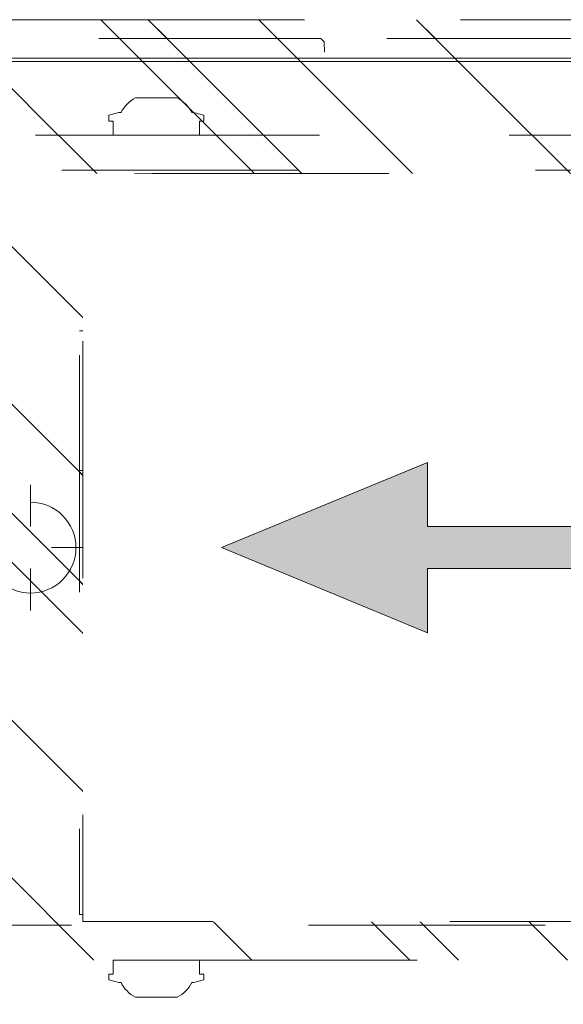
# Model space of a CAD drawing. Header units: inches. Extents: x -434 to -285, y -58 to 33.
# Tile 91 of 103: x -308.73 to -305.67, y 22.11 to 27.66. Entities that reach past the tile are written whole.
import ezdxf

# ---------------------------------------------------------------- set-up
doc = ezdxf.new("R2010")
doc.units = ezdxf.units.IN
doc.header["$LTSCALE"] = 32
doc.header["$MEASUREMENT"] = 0
doc.header["$PDMODE"] = 1
doc.header["$PDSIZE"] = -2
doc.linetypes.add('Dash Style-1', pattern=[0.083328, 0.041656, -0.041672])
for name, color, linetype, lineweight in [('Black', 7, 'Continuous', 18), ('DashLine', 7, 'Dash Style-1', 13), ('DashLineFill', 7, 'Dash Style-1', 13), ('Drawing', 7, 'Continuous', 18), ('Leg_Locator', 7, 'Continuous', 13), ('Metal-Black', 7, 'Continuous', 18), ('Metal-DeskStructure', 7, 'Continuous', 13), ('None', 7, 'Continuous', 18), ('Plastic-BracketCover', 7, 'Continuous', 13), ('SolidLine', 7, 'Continuous', 15)]:
    doc.layers.add(name, color=color, linetype=linetype, lineweight=lineweight)
doc.layers.add('Metal-Leg', color=7, linetype='Continuous', lineweight=18, true_color=0x4c4c4c)
pattern_1 = [(45, (0, 0), (-1.613, 1.9357), []), (45, (-1.0608, 1.0608), (-0.472346, 0.41676), [])]

# ---------------------------------------------------------------- blocks, each defined once
blk = doc.blocks.new('1BRPFX-Ped_Plate (2D)')
at = {"layer": 'DashLineFill', "linetype": 'Continuous', "lineweight": 13}
h = blk.add_hatch(dxfattribs=at)
h.set_pattern_fill('Steel', color=253, style=0, pattern_type=2)
h.set_pattern_definition(pattern_1)
edge = h.paths.add_edge_path()
edge.add_arc((-4.1457, 1.7047), 0.126, 90, 180, ccw=False)
edge.add_line((-4.1457, 1.8307), (4.1457, 1.8307))
edge.add_arc((4.1457, 1.7047), 0.126, 0, 90, ccw=False)
edge.add_line((4.2717, 1.7047), (4.2717, -1.7047))
edge.add_arc((4.1457, -1.7047), 0.126, 270, 360, ccw=False)
edge.add_line((4.1457, -1.8307), (-4.1457, -1.8307))
edge.add_arc((-4.1457, -1.7047), 0.126, 180, 270, ccw=False)
edge.add_line((-4.2717, -1.7047), (-4.2717, 1.7047))
at = {"layer": 'DashLine'}
blk.add_line((-3.1291, 1.8307), (-3.1291, -1.8307), dxfattribs=at)
at = {"layer": 'DashLineFill', "flags": 128}
blk.add_lwpolyline([(-4.2717, 1.7047, -0.414214), (-4.1457, 1.8307), (4.1457, 1.8307, -0.414214), (4.2717, 1.7047), (4.2717, -1.7047, -0.414214), (4.1457, -1.8307), (-4.1457, -1.8307, -0.414214), (-4.2717, -1.7047)], format="xyb", close=True, dxfattribs=at)
at = {"layer": 'SolidLine', "flags": 128}
for points in [[(-3.9173, 1.565), (-3.9086, 1.5645), (-3.9, 1.5633), (-3.8916, 1.5611), (-3.8834, 1.5582), (-3.8756, 1.5545), (-3.8681, 1.55), (-3.8611, 1.5449), (-3.8547, 1.539), (-3.8488, 1.5326), (-3.8437, 1.5256), (-3.8392, 1.5181), (-3.8355, 1.5103), (-3.8326, 1.5021), (-3.8304, 1.4937), (-3.8292, 1.4851), (-3.8287, 1.4764), (-3.8292, 1.4677), (-3.8304, 1.4591), (-3.8326, 1.4507), (-3.8355, 1.4425), (-3.8392, 1.4346), (-3.8437, 1.4272), (-3.8488, 1.4202), (-3.8547, 1.4137), (-3.8611, 1.4079), (-3.8681, 1.4027), (-3.8756, 1.3983), (-3.8834, 1.3945), (-3.8916, 1.3916), (-3.9, 1.3895), (-3.9086, 1.3882), (-3.9173, 1.3878), (-3.926, 1.3882), (-3.9346, 1.3895), (-3.943, 1.3916), (-3.9512, 1.3945), (-3.9591, 1.3983), (-3.9665, 1.4027), (-3.9735, 1.4079), (-3.98, 1.4137), (-3.9858, 1.4202), (-3.991, 1.4272), (-3.9954, 1.4346), (-3.9992, 1.4425), (-4.0021, 1.4507), (-4.0042, 1.4591), (-4.0055, 1.4677), (-4.0059, 1.4764), (-4.0055, 1.4851), (-4.0042, 1.4937), (-4.0021, 1.5021), (-3.9992, 1.5103), (-3.9954, 1.5181), (-3.991, 1.5256), (-3.9858, 1.5326), (-3.98, 1.539), (-3.9735, 1.5449), (-3.9665, 1.55), (-3.9591, 1.5545), (-3.9512, 1.5582), (-3.943, 1.5611), (-3.9346, 1.5633), (-3.926, 1.5645)], [(-3.9173, 0.0886), (-3.9086, 0.0882), (-3.9, 0.0869), (-3.8916, 0.0848), (-3.8834, 0.0818), (-3.8756, 0.0781), (-3.8681, 0.0737), (-3.8611, 0.0685), (-3.8547, 0.0626), (-3.8488, 0.0562), (-3.8437, 0.0492), (-3.8392, 0.0418), (-3.8355, 0.0339), (-3.8326, 0.0257), (-3.8304, 0.0173), (-3.8292, 0.0087), (-3.8287, 0), (-3.8292, -0.0087), (-3.8304, -0.0173), (-3.8326, -0.0257), (-3.8355, -0.0339), (-3.8392, -0.0418), (-3.8437, -0.0492), (-3.8488, -0.0562), (-3.8547, -0.0626), (-3.8611, -0.0685), (-3.8681, -0.0737), (-3.8756, -0.0781), (-3.8834, -0.0818), (-3.8916, -0.0848), (-3.9, -0.0869), (-3.9086, -0.0882), (-3.9173, -0.0886), (-3.926, -0.0882), (-3.9346, -0.0869), (-3.943, -0.0848), (-3.9512, -0.0818), (-3.9591, -0.0781), (-3.9665, -0.0737), (-3.9735, -0.0685), (-3.98, -0.0626), (-3.9858, -0.0562), (-3.991, -0.0492), (-3.9954, -0.0418), (-3.9992, -0.0339), (-4.0021, -0.0257), (-4.0042, -0.0173), (-4.0055, -0.0087), (-4.0059, 0), (-4.0055, 0.0087), (-4.0042, 0.0173), (-4.0021, 0.0257), (-3.9992, 0.0339), (-3.9954, 0.0418), (-3.991, 0.0492), (-3.9858, 0.0562), (-3.98, 0.0626), (-3.9735, 0.0685), (-3.9665, 0.0737), (-3.9591, 0.0781), (-3.9512, 0.0818), (-3.943, 0.0848), (-3.9346, 0.0869), (-3.926, 0.0882)], [(-3.9173, -1.3878), (-3.9086, -1.3882), (-3.9, -1.3895), (-3.8916, -1.3916), (-3.8834, -1.3945), (-3.8756, -1.3983), (-3.8681, -1.4027), (-3.8611, -1.4079), (-3.8547, -1.4137), (-3.8488, -1.4202), (-3.8437, -1.4272), (-3.8392, -1.4346), (-3.8355, -1.4425), (-3.8326, -1.4507), (-3.8304, -1.4591), (-3.8292, -1.4677), (-3.8287, -1.4764), (-3.8292, -1.4851), (-3.8304, -1.4937), (-3.8326, -1.5021), (-3.8355, -1.5103), (-3.8392, -1.5181), (-3.8437, -1.5256), (-3.8488, -1.5326), (-3.8547, -1.539), (-3.8611, -1.5449), (-3.8681, -1.55), (-3.8756, -1.5545), (-3.8834, -1.5582), (-3.8916, -1.5611), (-3.9, -1.5633), (-3.9086, -1.5645), (-3.9173, -1.565), (-3.926, -1.5645), (-3.9346, -1.5633), (-3.943, -1.5611), (-3.9512, -1.5582), (-3.9591, -1.5545), (-3.9665, -1.55), (-3.9735, -1.5449), (-3.98, -1.539), (-3.9858, -1.5326), (-3.991, -1.5256), (-3.9954, -1.5181), (-3.9992, -1.5103), (-4.0021, -1.5021), (-4.0042, -1.4937), (-4.0055, -1.4851), (-4.0059, -1.4764), (-4.0055, -1.4677), (-4.0042, -1.4591), (-4.0021, -1.4507), (-3.9992, -1.4425), (-3.9954, -1.4346), (-3.991, -1.4272), (-3.9858, -1.4202), (-3.98, -1.4137), (-3.9735, -1.4079), (-3.9665, -1.4027), (-3.9591, -1.3983), (-3.9512, -1.3945), (-3.943, -1.3916), (-3.9346, -1.3895), (-3.926, -1.3882)]]:
    blk.add_lwpolyline(points, close=True, dxfattribs=at)
blk = doc.blocks.new('Group-22')
at = {"layer": 'Black', "color": 7}
blk.add_blockref('1BRPFX-Ped_Plate (2D)', (14.9803, -5.315), dxfattribs=at)
blk = doc.blocks.new('Group-23')
at = {"layer": 'None'}
blk.add_blockref('Group-22', (0, 0), dxfattribs=at)
blk = doc.blocks.new('SL Low Storage (2D)-5')
at = {"layer": 'None'}
blk.add_blockref('Group-23', (0, 0), dxfattribs=at)
at = {"layer": 'Drawing', "color": 0, "flags": 1}
for tag in ['Tag', 'Catalog', 'Option1', 'Option2', 'Option3', 'Option4', 'Option5', 'Option6', 'Option7', 'Option8', 'Option9', 'Option10', 'Option11', 'Option12', 'Custom', 'FinishGroup', 'Discount', 'Item2', 'Item3', 'Item6', 'Item8', 'Item9', 'Item10', 'Item12', 'Item13', 'Item16', 'Item18', 'Item19', 'Item20', 'Item21', 'Item22', 'Item23', 'Item24', 'Item25', 'Item1', 'Item4', 'Item5', 'Item7', 'Item11', 'Item14', 'Item15', 'Item17']:
    blk.add_attdef(tag, (41.8176, 20.0562), '', height=0.00709, dxfattribs=at)
blk = doc.blocks.new('1BRPT8_Cover (2D)')
at = {"layer": 'DashLineFill', "linetype": 'Continuous', "lineweight": 13}
h = blk.add_hatch(dxfattribs=at)
h.set_pattern_fill('Steel', color=253, style=0, pattern_type=2)
h.set_pattern_definition(pattern_1)
h.paths.add_polyline_path([(-1.5945, -8.7638), (-2.3228, -8.7638), (-2.3228, -8.7511), (-2.8261, -8.7423), (-2.8664, -8.7028), (-2.8664, -6.673), (-2.8472, -6.6533), (-2.3228, -6.6441), (-2.3228, -6.5842), (-2.8472, -6.5751), (-2.8664, -6.5554), (-2.8664, -4.4682), (-2.8472, -4.4486), (-2.3228, -4.4394), (-2.3228, -4.3795), (-2.8472, -4.3703), (-2.8664, -4.3507), (-2.8664, -2.2635), (-2.8472, -2.2438), (-2.3228, -2.2347), (-2.3228, -2.1748), (-2.8472, -2.1656), (-2.8664, -2.1459), (-2.8664, -0.0588), (-2.8472, -0.0391), (-2.3228, -0.03), (-2.3228, 0.03), (-2.8472, 0.0391), (-2.8664, 0.0588), (-2.8664, 2.1459), (-2.8472, 2.1656), (-2.3228, 2.1748), (-2.3228, 2.2347), (-2.8472, 2.2438), (-2.8664, 2.2635), (-2.8664, 4.3507), (-2.8472, 4.3703), (-2.3228, 4.3795), (-2.3228, 4.4394), (-2.8472, 4.4486), (-2.8664, 4.4682), (-2.8655, 6.5554), (-2.8472, 6.5751), (-2.3228, 6.5842), (-2.3228, 6.6441), (-2.8472, 6.6533), (-2.8664, 6.673), (-2.8664, 8.7028), (-2.8261, 8.7423), (-1.5945, 8.7638), (-1.5945, 8.8583), (-2.9724, 8.8583), (-2.9724, -8.8583), (-1.5945, -8.8583)])
h = blk.add_hatch(dxfattribs=at)
h.set_pattern_fill('Steel', color=253, style=0, pattern_type=2)
h.set_pattern_definition(pattern_1)
h.paths.add_polyline_path([(-2.3228, 8.8583), (-2.3228, -8.8583), (-2.9724, -8.8583), (-2.9724, 8.8583)])
at = {"layer": 'DashLineFill', "flags": 128}
for points in [[(-1.5945, -8.7638), (-2.3228, -8.7638), (-2.3228, -8.7511), (-2.8261, -8.7423), (-2.8664, -8.7028), (-2.8664, -6.673), (-2.8472, -6.6533), (-2.3228, -6.6441), (-2.3228, -6.5842), (-2.8472, -6.5751), (-2.8664, -6.5554), (-2.8664, -4.4682), (-2.8472, -4.4486), (-2.3228, -4.4394), (-2.3228, -4.3795), (-2.8472, -4.3703), (-2.8664, -4.3507), (-2.8664, -2.2635), (-2.8472, -2.2438), (-2.3228, -2.2347), (-2.3228, -2.1748), (-2.8472, -2.1656), (-2.8664, -2.1459), (-2.8664, -0.0588), (-2.8472, -0.0391), (-2.3228, -0.03), (-2.3228, 0.03), (-2.8472, 0.0391), (-2.8664, 0.0588), (-2.8664, 2.1459), (-2.8472, 2.1656), (-2.3228, 2.1748), (-2.3228, 2.2347), (-2.8472, 2.2438), (-2.8664, 2.2635), (-2.8664, 4.3507), (-2.8472, 4.3703), (-2.3228, 4.3795), (-2.3228, 4.4394), (-2.8472, 4.4486), (-2.8664, 4.4682), (-2.8655, 6.5554), (-2.8472, 6.5751), (-2.3228, 6.5842), (-2.3228, 6.6441), (-2.8472, 6.6533), (-2.8664, 6.673), (-2.8664, 8.7028), (-2.8261, 8.7423), (-1.5945, 8.7638), (-1.5945, 8.8583), (-2.9724, 8.8583), (-2.9724, -8.8583), (-1.5945, -8.8583)], [(-2.3228, 8.8583), (-2.3228, -8.8583), (-2.9724, -8.8583), (-2.9724, 8.8583)]]:
    blk.add_lwpolyline(points, close=True, dxfattribs=at)
blk = doc.blocks.new('Group-48')
at = {"layer": 'DashLine'}
for p, q in [((0.0002, -3.5827), (0.0002, -3.3465)), ((-0.1179, -3.7008), (-0.3541, -3.7008)), ((0.1183, -3.7008), (0.3545, -3.7008)), ((0.0002, -3.8189), (0.0002, -4.0551))]:
    blk.add_line(p, q, dxfattribs=at)
at = {"layer": 'DashLine', "flags": 128}
blk.add_lwpolyline([(-0.2557, -3.7008), (-0.2545, -3.6757), (-0.2508, -3.6509), (-0.2447, -3.6265), (-0.2362, -3.6029), (-0.2255, -3.5802), (-0.2126, -3.5586), (-0.1976, -3.5384), (-0.1808, -3.5198), (-0.1621, -3.503), (-0.142, -3.488), (-0.1204, -3.4751), (-0.0977, -3.4644), (-0.0741, -3.4559), (-0.0497, -3.4498), (-0.0249, -3.4461), (0.0002, -3.4449), (0.0253, -3.4461), (0.0501, -3.4498), (0.0745, -3.4559), (0.0981, -3.4644), (0.1208, -3.4751), (0.1424, -3.488), (0.1625, -3.503), (0.1812, -3.5198), (0.198, -3.5384), (0.213, -3.5586), (0.2259, -3.5802), (0.2366, -3.6029), (0.2451, -3.6265), (0.2512, -3.6509), (0.2549, -3.6757), (0.2561, -3.7008), (0.2549, -3.7259), (0.2512, -3.7507), (0.2451, -3.7751), (0.2366, -3.7987), (0.2259, -3.8214), (0.213, -3.843), (0.198, -3.8631), (0.1812, -3.8817), (0.1625, -3.8986), (0.1424, -3.9136), (0.1208, -3.9265), (0.0981, -3.9372), (0.0745, -3.9457), (0.0501, -3.9518), (0.0253, -3.9555), (0.0002, -3.9567), (-0.0249, -3.9555), (-0.0497, -3.9518), (-0.0741, -3.9457), (-0.0977, -3.9372), (-0.1204, -3.9265), (-0.142, -3.9136), (-0.1621, -3.8986), (-0.1808, -3.8817), (-0.1976, -3.8631), (-0.2126, -3.843), (-0.2255, -3.8214), (-0.2362, -3.7987), (-0.2447, -3.7751), (-0.2508, -3.7507), (-0.2545, -3.7259)], close=True, dxfattribs=at)
blk = doc.blocks.new('Group-54')
at = {"layer": 'DashLine'}
for p, q in [((0.0002, -5.9843), (0.0002, -5.748)), ((-0.1179, -6.1024), (-0.3541, -6.1024)), ((0.1183, -6.1024), (0.3545, -6.1024)), ((0.0002, -6.2205), (0.0002, -6.4567))]:
    blk.add_line(p, q, dxfattribs=at)
at = {"layer": 'DashLine', "flags": 128}
blk.add_lwpolyline([(-0.2557, -6.1024), (-0.2545, -6.0773), (-0.2508, -6.0524), (-0.2447, -6.0281), (-0.2362, -6.0044), (-0.2255, -5.9817), (-0.2126, -5.9602), (-0.1976, -5.94), (-0.1808, -5.9214), (-0.1621, -5.9045), (-0.142, -5.8896), (-0.1204, -5.8767), (-0.0977, -5.8659), (-0.0741, -5.8575), (-0.0497, -5.8514), (-0.0249, -5.8477), (0.0002, -5.8465), (0.0253, -5.8477), (0.0501, -5.8514), (0.0745, -5.8575), (0.0981, -5.8659), (0.1208, -5.8767), (0.1424, -5.8896), (0.1625, -5.9045), (0.1812, -5.9214), (0.198, -5.94), (0.213, -5.9602), (0.2259, -5.9817), (0.2366, -6.0044), (0.2451, -6.0281), (0.2512, -6.0524), (0.2549, -6.0773), (0.2561, -6.1024), (0.2549, -6.1274), (0.2512, -6.1523), (0.2451, -6.1766), (0.2366, -6.2003), (0.2259, -6.223), (0.213, -6.2445), (0.198, -6.2647), (0.1812, -6.2833), (0.1625, -6.3002), (0.1424, -6.3151), (0.1208, -6.3281), (0.0981, -6.3388), (0.0745, -6.3472), (0.0501, -6.3534), (0.0253, -6.357), (0.0002, -6.3583), (-0.0249, -6.357), (-0.0497, -6.3534), (-0.0741, -6.3472), (-0.0977, -6.3388), (-0.1204, -6.3281), (-0.142, -6.3151), (-0.1621, -6.3002), (-0.1808, -6.2833), (-0.1976, -6.2647), (-0.2126, -6.2445), (-0.2255, -6.223), (-0.2362, -6.2003), (-0.2447, -6.1766), (-0.2508, -6.1523), (-0.2545, -6.1274)], close=True, dxfattribs=at)
blk = doc.blocks.new('1BRPT9-Bracket (2D)')
at = {"layer": 'DashLineFill', "linetype": 'Continuous', "lineweight": 13}
h = blk.add_hatch(dxfattribs=at)
h.set_pattern_fill('Steel', color=253, style=0, pattern_type=2)
h.set_pattern_definition(pattern_1)
edge = h.paths.add_edge_path()
edge.add_line((-2.3221, -8.7402), (-2.3221, 8.7402))
edge.add_line((-2.3221, 8.7402), (1.6779, 8.7402))
edge.add_arc((1.6779, 8.4882), 0.252, 0, 90, ccw=False)
edge.add_line((1.9299, 8.4882), (1.9299, 7.4803))
edge.add_line((1.9299, 7.4803), (2.3236, 7.4611))
edge.add_line((2.3236, 7.4611), (2.3236, -7.4803))
edge.add_line((2.3236, -7.4803), (1.9299, -7.4803))
edge.add_line((1.9299, -7.4803), (1.9299, -8.4882))
edge.add_arc((1.6779, -8.4882), 0.252, -90, 0, ccw=False)
edge.add_line((1.6779, -8.7402), (-2.3221, -8.7402))
at = {"layer": 'DashLineFill'}
for p, q in [((-2.1252, 8.7402), (-2.1252, -8.7402)), ((2.1268, 7.4611), (2.1268, -7.4803))]:
    blk.add_line(p, q, dxfattribs=at)
at = {"layer": 'DashLineFill', "flags": 128}
blk.add_lwpolyline([(-2.3221, -8.7402), (-2.3221, 8.7402), (1.6779, 8.7402, -0.414214), (1.9299, 8.4882), (1.9299, 7.4803), (2.3236, 7.4611), (2.3236, -7.4803), (1.9299, -7.4803), (1.9299, -8.4882, -0.414214), (1.6779, -8.7402)], format="xyb", close=True, dxfattribs=at)
at = {"layer": 'DashLineFill', "linetype": 'Continuous', "lineweight": 5}
for p in [(0.0002, -3.7008), (0.0002, -6.1024)]:
    blk.add_point(p, dxfattribs=at)
at = {"layer": 'Metal-DeskStructure', "color": 7}
for name in ['Group-48', 'Group-54']:
    blk.add_blockref(name, (0, 0), dxfattribs=at)
blk = doc.blocks.new('Group-67')
at = {"layer": 'DashLineFill', "linetype": 'Continuous', "lineweight": 13}
h = blk.add_hatch(dxfattribs=at)
h.set_pattern_fill('Steel', color=253, style=0, pattern_type=2)
h.set_pattern_definition(pattern_1)
h.paths.add_polyline_path([(-2.0669, 1.3976), (2.0669, 1.3976), (2.0669, 0.1378), (2.1063, 0.1378), (2.1063, -0.1378), (2.0669, -0.1378), (2.0669, -5.2756), (2.1063, -5.2756), (2.1063, -5.5512), (2.0669, -5.5512), (2.0669, -5.8268), (-2.0669, -5.8268), (-2.0669, -5.5512), (-2.1063, -5.5512), (-2.1063, -5.2756), (-2.0669, -5.2756), (-2.0669, -0.1378), (-2.1063, -0.1378), (-2.1063, 0.1378), (-2.0669, 0.1378)])
at = {"layer": 'DashLineFill', "flags": 128}
blk.add_lwpolyline([(-2.0669, 1.3976), (2.0669, 1.3976), (2.0669, 0.1378), (2.1063, 0.1378), (2.1063, -0.1378), (2.0669, -0.1378), (2.0669, -5.2756), (2.1063, -5.2756), (2.1063, -5.5512), (2.0669, -5.5512), (2.0669, -5.8268), (-2.0669, -5.8268), (-2.0669, -5.5512), (-2.1063, -5.5512), (-2.1063, -5.2756), (-2.0669, -5.2756), (-2.0669, -0.1378), (-2.1063, -0.1378), (-2.1063, 0.1378), (-2.0669, 0.1378)], close=True, dxfattribs=at)
at = {"layer": 'SolidLine', "flags": 128}
blk.add_lwpolyline([(-1.2205, -5.8268), (-1.2205, -5.1826), (-0.4331, -5.1826), (-0.4331, -5.8268)], dxfattribs=at)
at = {"layer": 'SolidLine', "linetype": 'Continuous', "lineweight": 5}
blk.add_point((0, 0), dxfattribs=at)
blk = doc.blocks.new('TL14_upper_leg (2D)')
at = {"layer": 'DashLine', "flags": 128}
blk.add_lwpolyline([(0, 1.2205), (0.1196, 1.2146), (0.2381, 1.197), (0.3543, 1.1679), (0.4671, 1.1276), (0.5753, 1.0764), (0.6781, 1.0148), (0.7743, 0.9434), (0.863, 0.863), (0.9434, 0.7743), (1.0148, 0.6781), (1.0764, 0.5753), (1.1276, 0.4671), (1.1679, 0.3543), (1.197, 0.2381), (1.2146, 0.1196), (1.2205, 0), (1.2146, -0.1196), (1.197, -0.2381), (1.1679, -0.3543), (1.1276, -0.4671), (1.0764, -0.5753), (1.0148, -0.6781), (0.9434, -0.7743), (0.863, -0.863), (0.7743, -0.9434), (0.6781, -1.0148), (0.5753, -1.0764), (0.4671, -1.1276), (0.3543, -1.1679), (0.2381, -1.197), (0.1196, -1.2146), (0, -1.2205), (-0.1196, -1.2146), (-0.2381, -1.197), (-0.3543, -1.1679), (-0.4671, -1.1276), (-0.5753, -1.0764), (-0.6781, -1.0148), (-0.7743, -0.9434), (-0.863, -0.863), (-0.9434, -0.7743), (-1.0148, -0.6781), (-1.0764, -0.5753), (-1.1276, -0.4671), (-1.1679, -0.3543), (-1.197, -0.2381), (-1.2146, -0.1196), (-1.2205, 0), (-1.2146, 0.1196), (-1.197, 0.2381), (-1.1679, 0.3543), (-1.1276, 0.4671), (-1.0764, 0.5753), (-1.0148, 0.6781), (-0.9434, 0.7743), (-0.863, 0.863), (-0.7743, 0.9434), (-0.6781, 1.0148), (-0.5753, 1.0764), (-0.4671, 1.1276), (-0.3543, 1.1679), (-0.2381, 1.197), (-0.1196, 1.2146)], close=True, dxfattribs=at)
at = {"layer": 'Metal-Leg', "linetype": 'Continuous', "lineweight": 5}
blk.add_point((0, 0), dxfattribs=at)
blk.add_point((0, 0), dxfattribs=at)
at = {"layer": 'SolidLine', "flags": 128}
for points in [[(-2.3228, 0.2437), (-2.4016, 0.2437), (-2.4016, 0.2677), (-2.4341, 0.2677), (-2.4493, 0.2108), (-2.4493, 0.1992, 0.157975), (-2.5315, 0.1181), (-2.5315, -0.1181, 0.156027), (-2.4493, -0.1991), (-2.4493, -0.2108), (-2.4341, -0.2677), (-2.4016, -0.2677), (-2.4016, -0.2437), (-2.3228, -0.2437)], [(2.3228, 0.2437), (2.4016, 0.2437), (2.4016, 0.2677), (2.4341, 0.2677), (2.4493, 0.2108), (2.4493, 0.1992, -0.157975), (2.5315, 0.1181), (2.5315, -0.1181, -0.156027), (2.4493, -0.1991), (2.4493, -0.2108), (2.4341, -0.2677), (2.4016, -0.2677), (2.4016, -0.2437), (2.3228, -0.2437)], [(-2.3228, -5.15), (-2.4016, -5.15), (-2.4016, -5.126), (-2.4341, -5.126), (-2.4493, -5.1829), (-2.4493, -5.1945, 0.157975), (-2.5315, -5.2756), (-2.5315, -5.5118, 0.156027), (-2.4493, -5.5928), (-2.4493, -5.6045), (-2.4341, -5.6614), (-2.4016, -5.6614), (-2.4016, -5.6374), (-2.3228, -5.6374)], [(2.3228, -5.15), (2.4016, -5.15), (2.4016, -5.126), (2.4341, -5.126), (2.4493, -5.1829), (2.4493, -5.1945, -0.157975), (2.5315, -5.2756), (2.5315, -5.5118, -0.156027), (2.4493, -5.5928), (2.4493, -5.6045), (2.4341, -5.6614), (2.4016, -5.6614), (2.4016, -5.6374), (2.3228, -5.6374)]]:
    blk.add_lwpolyline(points, format="xyb", close=True, dxfattribs=at)
at = {"layer": 'DashLine', "color": 7}
blk.add_blockref('Group-67', (0, 0), dxfattribs=at)
blk = doc.blocks.new('Group-68')
at = {"layer": 'Metal-DeskStructure', "linetype": 'Continuous', "lineweight": 0, "true_color": 0xff0000}
blk.add_hatch(color=1, dxfattribs=at).paths.add_polyline_path([(0.7234, -0.3951), (1.0679, -0.4834), (1.0404, -0.5852), (1.0078, -0.6808), (0.9701, -0.7702), (0.9274, -0.8533), (0.8797, -0.9302), (0.8269, -1.0008), (0.7691, -1.0652), (0.7062, -1.1234), (0.639, -1.175), (0.5682, -1.2197), (0.4938, -1.2575), (0.4158, -1.2885), (0.3342, -1.3125), (0.249, -1.3297), (0.1602, -1.3401), (0.0678, -1.3435), (-0.0276, -1.3408), (-0.1185, -1.3328), (-0.2047, -1.3194), (-0.2865, -1.3007), (-0.3637, -1.2766), (-0.4363, -1.2472), (-0.5044, -1.2125), (-0.5679, -1.1723), (-0.6273, -1.1272), (-0.683, -1.0772), (-0.735, -1.0225), (-0.7834, -0.963), (-0.8282, -0.8987), (-0.8692, -0.8296), (-0.9066, -0.7558), (-0.9403, -0.6771), (-0.9702, -0.5954), (-0.9962, -0.5121), (-1.0181, -0.4273), (-1.036, -0.341), (-1.05, -0.2532), (-1.0599, -0.1638), (-1.0659, -0.073), (-1.0679, 0.0194), (-1.0657, 0.1192), (-1.059, 0.2158), (-1.0479, 0.3092), (-1.0324, 0.3994), (-1.0124, 0.4863), (-0.988, 0.57), (-0.9591, 0.6505), (-0.9258, 0.7277), (-0.8884, 0.8011), (-0.8472, 0.8699), (-0.8023, 0.9341), (-0.7536, 0.9938), (-0.7011, 1.0489), (-0.6448, 1.0994), (-0.5848, 1.1454), (-0.521, 1.1869), (-0.4545, 1.2236), (-0.3864, 1.2554), (-0.3166, 1.2823), (-0.2452, 1.3043), (-0.1721, 1.3215), (-0.0974, 1.3337), (-0.021, 1.3411), (0.0571, 1.3435), (0.1449, 1.3404), (0.2291, 1.3313), (0.3098, 1.316), (0.3869, 1.2945), (0.4604, 1.267), (0.5303, 1.2333), (0.5966, 1.1935), (0.6594, 1.1476), (0.718, 1.0961), (0.772, 1.0397), (0.8214, 0.9784), (0.8662, 0.9121), (0.9063, 0.8409), (0.9419, 0.7647), (0.9728, 0.6835), (0.999, 0.5975), (0.6545, 0.5157), (0.6335, 0.5853), (0.6102, 0.6501), (0.5846, 0.71), (0.5568, 0.765), (0.5268, 0.8151), (0.4945, 0.8603), (0.4599, 0.9006), (0.4231, 0.936), (0.3839, 0.9669), (0.3423, 0.9937), (0.2982, 1.0164), (0.2516, 1.0349), (0.2026, 1.0494), (0.1512, 1.0597), (0.0973, 1.0659), (0.0409, 1.0679), (-0.0239, 1.0656), (-0.0861, 1.0588), (-0.1454, 1.0474), (-0.2021, 1.0314), (-0.2561, 1.0109), (-0.3073, 0.9859), (-0.3558, 0.9562), (-0.4015, 0.922), (-0.4443, 0.884), (-0.4838, 0.8428), (-0.5199, 0.7985), (-0.5528, 0.751), (-0.5824, 0.7004), (-0.6086, 0.6466), (-0.6316, 0.5897), (-0.6513, 0.5297), (-0.6682, 0.4678), (-0.6829, 0.4054), (-0.6953, 0.3426), (-0.7054, 0.2794), (-0.7133, 0.2156), (-0.7189, 0.1514), (-0.7223, 0.0867), (-0.7234, 0.0215), (-0.7221, -0.0614), (-0.718, -0.1416), (-0.7112, -0.2192), (-0.7016, -0.2942), (-0.6894, -0.3664), (-0.6744, -0.4361), (-0.6567, -0.503), (-0.6362, -0.5673), (-0.6129, -0.6283), (-0.5865, -0.6853), (-0.5571, -0.7383), (-0.5247, -0.7873), (-0.4892, -0.8324), (-0.4506, -0.8734), (-0.409, -0.9105), (-0.3644, -0.9436), (-0.3178, -0.9727), (-0.2702, -0.998), (-0.2216, -1.0193), (-0.1721, -1.0368), (-0.1216, -1.0504), (-0.0702, -1.0601), (-0.0178, -1.066), (0.0355, -1.0679), (0.0997, -1.0653), (0.1613, -1.0573), (0.2204, -1.0441), (0.2769, -1.0255), (0.331, -1.0017), (0.3825, -0.9725), (0.4315, -0.9381), (0.478, -0.8984), (0.5214, -0.8534), (0.5611, -0.8033), (0.5973, -0.7481), (0.6298, -0.6878), (0.6586, -0.6223), (0.6839, -0.5517), (0.7055, -0.4759)])
at = {"layer": 'Metal-DeskStructure', "color": 7}
blk.add_open_spline([(0.7234, -0.3951), (0.8957, -0.4392), (1.0679, -0.4834), (0.9678, -0.9032), (0.4446, -1.3435), (-0.323, -1.3435), (-0.8128, -1.0012), (-1.0679, -0.3531), (-1.0679, 0.4252), (-0.7837, 1.0302), (-0.2584, 1.3435), (0.4155, 1.3435), (0.9032, 0.9516), (0.999, 0.5975), (0.8268, 0.5566), (0.6545, 0.5157), (0.5749, 0.8042), (0.2713, 1.0679), (-0.2239, 1.0679), (-0.5792, 0.7762), (-0.7234, 0.2831), (-0.7234, -0.3154), (-0.549, -0.8192), (-0.1798, -1.0679), (0.2971, -1.0679), (0.6588, -0.7288), (0.7234, -0.3951)], degree=2, knots=[0, 0, 0, 0.015703, 0.015703, 0.053822, 0.09194, 0.131475, 0.171009, 0.210543, 0.253619, 0.296696, 0.339772, 0.388729, 0.437686, 0.437686, 0.461308, 0.461308, 0.501245, 0.541181, 0.58709, 0.632998, 0.678906, 0.73804, 0.797173, 0.856306, 0.928153, 1, 1, 1], dxfattribs=at)
blk = doc.blocks.new('SlateLegLocator-C')
at = {"color": 255, "linetype": 'Dash Style-1', "lineweight": 5}
blk.add_wipeout([(-2.1063, 1.378), (2.1063, 1.378), (2.1063, -5.8071), (-2.1063, -5.8071)], dxfattribs=at).dxf.layer = 'Black'
at = {"layer": 'Leg_Locator', "linetype": 'Continuous', "lineweight": 0, "true_color": 0xff0000}
h = blk.add_hatch(color=1, dxfattribs=at)
edge = h.paths.add_edge_path()
edge.add_line((0, -5.0276), (-0.4795, -3.8661))
edge.add_line((-0.4795, -3.8661), (-0.1181, -3.8661))
edge.add_line((-0.1181, -3.8661), (-0.1181, -1.3722))
edge.add_arc((0, -0.1575), 1.2205, 264.4466, 275.5534)
edge.add_line((0.1181, -1.3722), (0.1181, -3.8661))
edge.add_line((0.1181, -3.8661), (0.4795, -3.8661))
edge.add_line((0.4795, -3.8661), (0, -5.0276))
at = {"layer": 'Black', "linetype": 'Dash Style-1', "lineweight": 5, "flags": 128}
blk.add_lwpolyline([(-2.1063, 1.378), (2.1063, 1.378), (2.1063, -5.8071), (-2.1063, -5.8071)], close=True, dxfattribs=at)
at = {"layer": 'Black', "linetype": 'Continuous', "lineweight": 5}
blk.add_point((0, 0), dxfattribs=at)
at = {"layer": 'Leg_Locator', "flags": 128}
blk.add_lwpolyline([(0, -5.0276), (-0.4795, -3.8661), (-0.1181, -3.8661), (-0.1181, -1.3722, 0.048501), (0.1181, -1.3722), (0.1181, -3.8661), (0.4795, -3.8661)], format="xyb", close=True, dxfattribs=at)
at = {"layer": 'Metal-DeskStructure', "color": 1, "linetype": 'Continuous', "lineweight": 5, "true_color": 0xff0000}
blk.add_point((0, 0), dxfattribs=at)
at = {"layer": 'Metal-DeskStructure', "color": 7}
blk.add_blockref('Group-68', (0, 0), dxfattribs=at)
blk = doc.blocks.new('StructEnd-C (2D)')
at = {"layer": 'Metal-Black', "color": 7}
blk.add_blockref('1BRPT9-Bracket (2D)', (0, 0), dxfattribs=at)
at = {"layer": 'Metal-Leg', "color": 7}
blk.add_blockref('TL14_upper_leg (2D)', (0, 0), dxfattribs=at)
at = {"layer": 'Plastic-BracketCover', "color": 7}
blk.add_blockref('1BRPT8_Cover (2D)', (0, 0), dxfattribs=at)
at = {"layer": 'Metal-DeskStructure', "color": 7}
blk.add_blockref('SlateLegLocator-C', (0, 0), dxfattribs=at)
blk = doc.blocks.new('Group-85')
at = {"layer": 'SolidLine', "flags": 128}
blk.add_lwpolyline([(-14.2678, 32.8839), (14.7322, 32.8839), (14.7322, 32.8642), (-14.2678, 32.8642)], close=True, dxfattribs=at)
blk = doc.blocks.new('29D RUNOFF RETURN LEFT (2D)')
at = {"layer": 'SolidLine', "color": 7, "rotation": 270}
blk.add_blockref('StructEnd-C (2D)', (0.7322, 30.128), dxfattribs=at)
at = {"layer": 'SolidLine', "flags": 128}
for points in [[(-14.2678, 32.8839), (14.7322, 32.8839), (14.7322, -33.1004), (-14.2678, -33.1004)], [(-14.2478, 32.8839), (14.7522, 32.8839), (14.7522, -33.0804), (-14.2478, -33.0804)]]:
    blk.add_lwpolyline(points, close=True, dxfattribs=at)
at = {"layer": 'None'}
blk.add_blockref('Group-85', (0, 0), dxfattribs=at)
at = {"layer": 'SolidLine', "color": 7, "rotation": 270}
blk.add_blockref('StructEnd-C (2D)', (0.7322, 30.128), dxfattribs=at)

msp = doc.modelspace()

# ---------------------------------------------------------------- block references
at = {"layer": 'Drawing'}
msp.add_blockref('SL Low Storage (2D)-5', (-317.6417, 30), dxfattribs=at)

# ---------------------------------------------------------------- next in the draw order: block references
at = {"layer": 'Drawing', "color": 7}
msp.add_blockref('29D RUNOFF RETURN LEFT (2D)', (-303.2952, -5.4429), dxfattribs=at)

doc.saveas('drawing.dxf')
